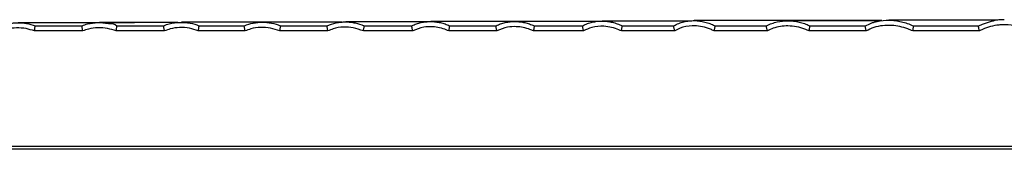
# Model space of a CAD drawing. Header units: millimetres. Extents: x 60 to 2975, y 116 to 1565.
# Tile 28 of 40: x 779 to 1019, y 1200 to 1232. Entities that reach past the tile are written whole.
import ezdxf

# ---------------------------------------------------------------- set-up
doc = ezdxf.new("R2010")
doc.units = ezdxf.units.MM

msp = doc.modelspace()

# ---------------------------------------------------------------- linework, layer by layer
at = {"color": 7, "linetype": 'Continuous', "lineweight": 25}
for p, q in [((794.403, 1229.135), (782.657, 1229.135)), ((782.829, 1230.387), (782.844, 1230.394)), ((782.844, 1230.394), (794.218, 1230.394)), ((814.289, 1229.135), (802.535, 1229.135)), ((802.732, 1230.394), (814.091, 1230.394)), ((833.893, 1229.135), (822.502, 1229.135)), ((822.714, 1230.394), (833.692, 1230.394)), ((854.035, 1229.135), (842.315, 1229.135)), ((842.532, 1230.394), (853.821, 1230.394)), ((874.661, 1229.135), (862.654, 1229.135)), ((862.887, 1230.394), (874.431, 1230.394)), ((895.137, 1229.135), (883.434, 1229.135)), ((883.687, 1230.394), (894.904, 1230.394)), ((916.221, 1229.135), (903.987, 1229.135)), ((904.248, 1230.394), (915.973, 1230.394)), ((938.39, 1229.135), (925.387, 1229.135)), ((925.671, 1230.394), (938.129, 1230.394)), ((960.904, 1229.135), (947.966, 1229.135)), ((948.276, 1230.394), (960.661, 1230.394)), ((984.953, 1229.135), (971.043, 1229.135)), ((971.349, 1230.394), (984.702, 1230.394)), ((1012.486, 1229.135), (996.248, 1229.135)), ((996.592, 1230.394), (1012.242, 1230.394)), ((2000.07, 1200.394), (358.415, 1200.394))]:
    msp.add_line(p, q, dxfattribs=at)
at = {"color": 8, "linetype": 'Continuous', "lineweight": 25}
msp.add_line((359.011, 1201.135), (2000.07, 1201.135), dxfattribs=at)
at = {"color": 7, "linetype": 'Continuous', "lineweight": 25}
for points, knots in [([(774.518, 1230.394), (775.177, 1230.637), (775.863, 1230.821), (776.902, 1231.001), (777.251, 1231.045), (777.953, 1231.104), (778.307, 1231.118), (779.366, 1231.114), (780.067, 1231.051), (781.461, 1230.807), (782.145, 1230.627), (782.811, 1230.394)], [0, 0, 0, 0, 0.25, 0.25, 0.375, 0.375, 0.5, 0.5, 0.75, 0.75, 1, 1, 1, 1]), ([(807.002, 1231.117), (804.854, 1231.117), (800.273, 1231.117), (793.874, 1231.117), (787.634, 1231.117), (782.5, 1231.117), (779.793, 1231.117), (778.729, 1231.117)], [0, 0, 0, 0, 0.1855295, 0.3956484, 0.616773, 0.8494563, 1, 1, 1, 1]), ([(794.234, 1230.394), (794.234, 1230.394), (794.658, 1230.606), (795.921, 1230.912), (798.104, 1231.294), (800.386, 1230.92), (802.218, 1230.868), (802.693, 1230.394), (802.693, 1230.394)], [0, 0, 0, 0, 0.0000077, 0.1646274, 0.4519661, 0.7529816, 0.9999948, 1, 1, 1, 1]), ([(817.562, 1231.158), (816.14, 1231.158), (812.475, 1231.158), (807.173, 1231.158), (802.191, 1231.158), (799.548, 1231.158), (798.515, 1231.158)], [0, 0, 0, 0, 0.1884558, 0.4857635, 0.7988218, 1, 1, 1, 1]), ([(814.109, 1230.394), (814.109, 1230.394), (814.53, 1230.604), (815.791, 1230.967), (817.97, 1231.332), (820.421, 1231.073), (822.014, 1230.721), (822.668, 1230.394), (822.668, 1230.394)], [0, 0, 0, 0, 0.0000076, 0.161004, 0.4498181, 0.749868, 0.9999924, 1, 1, 1, 1]), ([(857.258, 1231.221), (855.206, 1231.221), (850.898, 1231.221), (844.719, 1231.221), (838.541, 1231.221), (832.535, 1231.221), (826.783, 1231.221), (822.001, 1231.221), (819.427, 1231.221), (818.425, 1231.221)], [0, 0, 0, 0, 0.12530007, 0.2629008, 0.40795593, 0.5608309, 0.72193185, 0.8916877, 1, 1, 1, 1]), ([(833.713, 1230.394), (834.4, 1230.684), (835.123, 1230.902), (836.223, 1231.116), (836.592, 1231.168), (837.337, 1231.237), (837.714, 1231.253), (838.839, 1231.247), (839.585, 1231.171), (841.062, 1230.881), (841.781, 1230.669), (842.48, 1230.394)], [0, 0, 0, 0, 0.25, 0.25, 0.375, 0.375, 0.5, 0.5, 0.75, 0.75, 1, 1, 1, 1]), ([(857.438, 1231.251), (855.543, 1231.251), (851.609, 1231.251), (846.173, 1231.251), (841.577, 1231.251), (839.083, 1231.251), (838.119, 1231.251)], [0, 0, 0, 0, 0.2547115, 0.5287258, 0.8176717, 1, 1, 1, 1]), ([(853.845, 1230.394), (854.544, 1230.71), (855.283, 1230.948), (856.408, 1231.179), (856.787, 1231.236), (857.551, 1231.311), (857.939, 1231.328), (858.71, 1231.323), (859.094, 1231.301), (859.86, 1231.218), (860.243, 1231.158), (861.377, 1230.921), (862.111, 1230.692), (862.823, 1230.394)], [0, 0, 0, 0, 0.25, 0.25, 0.375, 0.375, 0.5, 0.5, 0.625, 0.625, 0.75, 0.75, 1, 1, 1, 1]), ([(878.318, 1231.326), (876.633, 1231.326), (872.735, 1231.326), (867.193, 1231.326), (862.169, 1231.326), (859.437, 1231.326), (858.352, 1231.326)], [0, 0, 0, 0, 0.2172086, 0.502786, 0.8024546, 1, 1, 1, 1]), ([(874.461, 1230.394), (874.635, 1230.48), (874.816, 1230.562), (875.178, 1230.713), (875.36, 1230.782), (875.914, 1230.975), (876.291, 1231.082), (877.059, 1231.251), (877.452, 1231.314), (878.237, 1231.395), (878.631, 1231.413), (879.422, 1231.406), (879.82, 1231.381), (880.603, 1231.29), (880.989, 1231.224), (881.753, 1231.053), (882.131, 1230.948), (882.691, 1230.762), (882.876, 1230.695), (883.245, 1230.552), (883.43, 1230.474), (883.609, 1230.394)], [0, 0, 0, 0, 0.0625, 0.0625, 0.125, 0.125, 0.25, 0.25, 0.375, 0.375, 0.5, 0.5, 0.625, 0.625, 0.75, 0.75, 0.875, 0.875, 0.9375, 0.9375, 1, 1, 1, 1]), ([(920.301, 1231.41), (919.78, 1231.41), (916.631, 1231.41), (911.152, 1231.41), (903.795, 1231.41), (896.619, 1231.41), (889.682, 1231.41), (883.713, 1231.41), (880.435, 1231.41), (879.057, 1231.41)], [0, 0, 0, 0, 0.029253, 0.1769196, 0.333637, 0.5000119, 0.6766204, 0.8640727, 1, 1, 1, 1]), ([(894.939, 1230.394), (895.115, 1230.481), (895.297, 1230.565), (895.66, 1230.718), (895.844, 1230.789), (896.402, 1230.985), (896.781, 1231.094), (897.557, 1231.266), (897.952, 1231.329), (898.743, 1231.411), (899.14, 1231.429), (899.938, 1231.421), (900.338, 1231.395), (901.125, 1231.303), (901.514, 1231.236), (902.284, 1231.063), (902.665, 1230.956), (903.23, 1230.767), (903.418, 1230.699), (903.79, 1230.553), (903.976, 1230.475), (904.156, 1230.394)], [0, 0, 0, 0, 0.0625, 0.0625, 0.125, 0.125, 0.25, 0.25, 0.375, 0.375, 0.5, 0.5, 0.625, 0.625, 0.75, 0.75, 0.875, 0.875, 0.9375, 0.9375, 1, 1, 1, 1]), ([(920.446, 1231.425), (919.086, 1231.425), (915.324, 1231.425), (909.678, 1231.425), (904.006, 1231.425), (900.864, 1231.425), (899.55, 1231.425)], [0, 0, 0, 0, 0.1667225, 0.4614193, 0.7748086, 1, 1, 1, 1]), ([(916.017, 1230.394), (916.197, 1230.49), (916.382, 1230.582), (916.756, 1230.751), (916.946, 1230.829), (917.523, 1231.044), (917.92, 1231.164), (919.123, 1231.445), (919.937, 1231.531), (921.175, 1231.518), (921.592, 1231.49), (922.41, 1231.388), (922.815, 1231.315), (923.617, 1231.125), (924.015, 1231.008), (924.797, 1230.731), (925.182, 1230.571), (925.555, 1230.394)], [0, 0, 0, 0, 0.0625, 0.0625, 0.125, 0.125, 0.25, 0.25, 0.5, 0.5, 0.625, 0.625, 0.75, 0.75, 0.875, 0.875, 1, 1, 1, 1]), ([(942.11, 1231.523), (940.227, 1231.523), (936.121, 1231.523), (930.269, 1231.523), (924.975, 1231.523), (921.997, 1231.523), (920.762, 1231.523)], [0, 0, 0, 0, 0.23095171, 0.50368406, 0.79432348, 1, 1, 1, 1]), ([(938.184, 1230.394), (938.557, 1230.607), (938.948, 1230.794), (939.753, 1231.111), (940.163, 1231.24), (940.995, 1231.443), (941.418, 1231.516), (942.275, 1231.611), (942.711, 1231.631), (944.018, 1231.613), (944.869, 1231.497), (946.115, 1231.186), (946.525, 1231.06), (947.335, 1230.761), (947.736, 1230.588), (948.125, 1230.394)], [0, 0, 0, 0, 0.125, 0.125, 0.25, 0.25, 0.375, 0.375, 0.5, 0.5, 0.75, 0.75, 0.875, 0.875, 1, 1, 1, 1]), ([(988.722, 1231.626), (986.535, 1231.626), (981.977, 1231.626), (975.285, 1231.626), (968.928, 1231.626), (962.956, 1231.626), (957.369, 1231.626), (951.822, 1231.626), (946.974, 1231.626), (944.203, 1231.626), (943.069, 1231.626)], [0, 0, 0, 0, 0.1163191, 0.242351, 0.3790638, 0.4968224, 0.622622, 0.7570454, 0.9006203, 1, 1, 1, 1]), ([(960.727, 1230.394), (961.124, 1230.604), (961.538, 1230.787), (962.389, 1231.097), (962.82, 1231.223), (964.129, 1231.517), (965.022, 1231.606), (966.843, 1231.581), (967.733, 1231.468), (969.043, 1231.165), (969.476, 1231.042), (970.332, 1230.751), (970.755, 1230.582), (971.169, 1230.394)], [0, 0, 0, 0, 0.125, 0.125, 0.25, 0.25, 0.5, 0.5, 0.75, 0.75, 0.875, 0.875, 1, 1, 1, 1]), ([(988.514, 1231.595), (986.46, 1231.595), (982.17, 1231.595), (976.026, 1231.595), (970.463, 1231.595), (967.247, 1231.595), (965.873, 1231.595)], [0, 0, 0, 0, 0.2403857, 0.5021533, 0.7872574, 1, 1, 1, 1]), ([(984.792, 1230.394), (985.227, 1230.634), (985.682, 1230.841), (986.384, 1231.104), (986.623, 1231.183), (987.101, 1231.325), (987.341, 1231.388), (988.547, 1231.661), (989.53, 1231.756), (991.027, 1231.732), (991.531, 1231.695), (992.523, 1231.569), (993.013, 1231.48), (993.983, 1231.253), (994.462, 1231.115), (995.41, 1230.79), (995.879, 1230.603), (996.336, 1230.394)], [0, 0, 0, 0, 0.125, 0.125, 0.1875, 0.1875, 0.25, 0.25, 0.5, 0.5, 0.625, 0.625, 0.75, 0.75, 0.875, 0.875, 1, 1, 1, 1]), ([(1016.973, 1231.742), (1015.559, 1231.742), (1011.961, 1231.742), (1006.439, 1231.742), (1000.286, 1231.742), (994.857, 1231.742), (991.715, 1231.742), (990.41, 1231.742)], [0, 0, 0, 0, 0.1381074, 0.3512719, 0.5801829, 0.8255757, 1, 1, 1, 1]), ([(1018.524, 1231.853), (1018.082, 1231.843), (1017.002, 1231.818), (1015.281, 1231.434), (1013.64, 1230.912), (1012.656, 1230.464), (1012.285, 1230.296)], [0, 0, 0, 0, 0.20359226, 0.4981603, 0.8110077, 1, 1, 1, 1]), ([(782.657, 1229.135), (781.984, 1229.343), (780.567, 1229.78), (778.322, 1229.923), (776.307, 1229.687), (775.142, 1229.291), (774.682, 1229.135)], [0, 0, 0, 0, 0.2593359, 0.5459741, 0.8210722, 1, 1, 1, 1]), ([(782.657, 1229.135), (782.657, 1229.138), (782.68, 1229.262), (782.721, 1229.508), (782.774, 1229.845), (782.811, 1230.117), (782.832, 1230.318), (782.83, 1230.364), (782.829, 1230.387)], [0, 0, 0, 0, 0.00632065, 0.22680898, 0.42227273, 0.61534816, 0.80766052, 1, 1, 1, 1]), ([(782.811, 1230.394), (782.811, 1230.394), (782.811, 1230.394), (782.811, 1230.394), (782.817, 1230.392), (782.823, 1230.39), (782.829, 1230.387)], [-0.000000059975, -0.000000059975, -0.000000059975, -0.000000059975, 0, 0, 0, 0.00001966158, 0.00001966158, 0.00001966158, 0.00001966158]), ([(794.403, 1229.135), (794.403, 1229.138), (794.392, 1229.193), (794.36, 1229.359), (794.309, 1229.638), (794.258, 1229.949), (794.224, 1230.195), (794.208, 1230.362), (794.215, 1230.383), (794.218, 1230.394)], [0, 0, 0, 0, 0.00566275, 0.0936164, 0.2788943, 0.46101197, 0.64089899, 0.82044839, 1, 1, 1, 1]), ([(802.535, 1229.135), (801.848, 1229.355), (800.401, 1229.818), (798.107, 1229.969), (796.052, 1229.718), (794.871, 1229.301), (794.403, 1229.135)], [0, 0, 0, 0, 0.260336, 0.5474827, 0.8208308, 1, 1, 1, 1]), ([(802.535, 1229.135), (802.536, 1229.138), (802.558, 1229.26), (802.602, 1229.501), (802.655, 1229.836), (802.694, 1230.11), (802.717, 1230.313), (802.715, 1230.362), (802.714, 1230.386)], [0, 0, 0, 0, 0.0062482, 0.2229522, 0.4195854, 0.6136194, 0.806797, 1, 1, 1, 1]), ([(802.693, 1230.394), (802.693, 1230.394), (802.7, 1230.394), (802.707, 1230.39), (802.714, 1230.386)], [0, 0, 0, 0, 0.00263212, 1, 1, 1, 1]), ([(814.289, 1229.135), (814.288, 1229.138), (814.277, 1229.194), (814.242, 1229.361), (814.188, 1229.641), (814.134, 1229.951), (814.097, 1230.196), (814.08, 1230.362), (814.087, 1230.383), (814.091, 1230.394)], [0, 0, 0, 0, 0.0054845, 0.0956363, 0.2810736, 0.4628987, 0.64218, 0.8210898, 1, 1, 1, 1]), ([(822.502, 1229.135), (822.489, 1229.14), (821.799, 1229.406), (820.316, 1229.863), (818.004, 1230.04), (815.931, 1229.762), (814.751, 1229.312), (814.289, 1229.135)], [0, 0, 0, 0, 0.0051012, 0.2643101, 0.5496966, 0.8234977, 1, 1, 1, 1]), ([(822.502, 1229.135), (822.503, 1229.138), (822.526, 1229.255), (822.571, 1229.491), (822.628, 1229.824), (822.67, 1230.1), (822.694, 1230.306), (822.693, 1230.358), (822.693, 1230.384)], [0, 0, 0, 0, 0.0061267, 0.21722771, 0.41568911, 0.61112991, 0.8055466, 1, 1, 1, 1]), ([(822.668, 1230.394), (822.668, 1230.394), (822.668, 1230.394), (822.668, 1230.394), (822.676, 1230.391), (822.684, 1230.387), (822.693, 1230.384)], [-0.000000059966, -0.000000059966, -0.000000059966, -0.000000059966, 0, 0, 0, 0.000027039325, 0.000027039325, 0.000027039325, 0.000027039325]), ([(833.893, 1229.135), (833.892, 1229.138), (833.88, 1229.194), (833.845, 1229.362), (833.79, 1229.642), (833.735, 1229.951), (833.698, 1230.196), (833.681, 1230.362), (833.689, 1230.383), (833.692, 1230.394)], [0, 0, 0, 0, 0.00545206, 0.09609718, 0.2815596, 0.4633263, 0.64247233, 0.82123706, 1, 1, 1, 1]), ([(842.315, 1229.135), (841.571, 1229.391), (840.067, 1229.908), (837.653, 1230.068), (835.551, 1229.781), (834.349, 1229.313), (833.893, 1229.135)], [0, 0, 0, 0, 0.2726936, 0.5514969, 0.8298806, 1, 1, 1, 1]), ([(842.315, 1229.135), (842.316, 1229.138), (842.339, 1229.252), (842.383, 1229.485), (842.441, 1229.815), (842.483, 1230.093), (842.509, 1230.302), (842.508, 1230.356), (842.508, 1230.383)], [0, 0, 0, 0, 0.0061275, 0.2129928, 0.4126117, 0.6091344, 0.8045471, 1, 1, 1, 1]), ([(842.48, 1230.394), (842.48, 1230.394), (842.48, 1230.394), (842.48, 1230.394), (842.489, 1230.39), (842.498, 1230.386), (842.508, 1230.383)], [-0.000000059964, -0.000000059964, -0.000000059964, -0.000000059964, 0, 0, 0, 0.000030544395, 0.000030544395, 0.000030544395, 0.000030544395]), ([(854.035, 1229.135), (854.034, 1229.138), (854.021, 1229.195), (853.983, 1229.364), (853.924, 1229.645), (853.866, 1229.953), (853.827, 1230.197), (853.809, 1230.362), (853.817, 1230.383), (853.821, 1230.394)], [0, 0, 0, 0, 0.00528922, 0.09824445, 0.28386405, 0.46530878, 0.64383041, 0.82191439, 1, 1, 1, 1]), ([(862.654, 1229.135), (861.832, 1229.431), (860.287, 1229.987), (857.75, 1230.144), (855.656, 1229.822), (854.444, 1229.308), (854.035, 1229.135)], [0, 0, 0, 0, 0.294633, 0.5538517, 0.8492825, 1, 1, 1, 1]), ([(862.654, 1229.135), (862.655, 1229.138), (862.678, 1229.247), (862.723, 1229.473), (862.783, 1229.799), (862.829, 1230.08), (862.857, 1230.293), (862.857, 1230.351), (862.857, 1230.38)], [0, 0, 0, 0, 0.006033, 0.2053831, 0.4073553, 0.6057726, 0.8028644, 1, 1, 1, 1]), ([(862.823, 1230.394), (862.823, 1230.394), (862.823, 1230.394), (862.823, 1230.394), (862.835, 1230.389), (862.846, 1230.385), (862.857, 1230.38)], [-0.000000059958, -0.000000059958, -0.000000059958, -0.000000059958, 0, 0, 0, 0.000036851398, 0.000036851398, 0.000036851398, 0.000036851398]), ([(874.661, 1229.135), (874.66, 1229.138), (874.645, 1229.197), (874.605, 1229.367), (874.541, 1229.649), (874.479, 1229.956), (874.437, 1230.198), (874.418, 1230.362), (874.426, 1230.383), (874.431, 1230.394)], [0, 0, 0, 0, 0.0051104, 0.1010886, 0.2868854, 0.4679155, 0.6455998, 0.8227989, 1, 1, 1, 1]), ([(883.434, 1229.135), (883.231, 1229.224), (881.995, 1229.768), (879.928, 1230.222), (877.09, 1230.119), (875.54, 1229.491), (874.661, 1229.135)], [0, 0, 0, 0, 0.0734603, 0.4491665, 0.6876192, 1, 1, 1, 1]), ([(883.434, 1229.135), (883.434, 1229.138), (883.457, 1229.24), (883.504, 1229.458), (883.567, 1229.778), (883.617, 1230.062), (883.648, 1230.281), (883.65, 1230.344), (883.65, 1230.376)], [0, 0, 0, 0, 0.0059537, 0.1953071, 0.4003864, 0.6013244, 0.8006315, 1, 1, 1, 1]), ([(883.609, 1230.394), (883.609, 1230.394), (883.609, 1230.394), (883.609, 1230.394), (883.623, 1230.388), (883.636, 1230.382), (883.65, 1230.376)], [-0.000000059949, -0.000000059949, -0.000000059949, -0.000000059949, 0, 0, 0, 0.000045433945, 0.000045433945, 0.000045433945, 0.000045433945]), ([(895.137, 1229.135), (895.136, 1229.138), (895.121, 1229.197), (895.08, 1229.367), (895.016, 1229.65), (894.953, 1229.956), (894.911, 1230.199), (894.891, 1230.362), (894.9, 1230.383), (894.904, 1230.394)], [0, 0, 0, 0, 0.00507857, 0.10153518, 0.2873708, 0.46832365, 0.64587269, 0.82293598, 1, 1, 1, 1]), ([(903.987, 1229.135), (903.718, 1229.252), (902.408, 1229.823), (900.267, 1230.25), (897.478, 1230.105), (895.98, 1229.484), (895.137, 1229.135)], [0, 0, 0, 0, 0.0968024, 0.4705517, 0.7021501, 1, 1, 1, 1]), ([(904.204, 1230.373), (904.206, 1230.344), (904.201, 1230.288), (904.181, 1230.13), (904.164, 1230.028), (904.124, 1229.797), (904.099, 1229.667), (904.045, 1229.402), (904.016, 1229.264), (903.987, 1229.135)], [0, 0, 0, 0, 0.25, 0.25, 0.5, 0.5, 0.75, 0.75, 1, 1, 1, 1]), ([(904.156, 1230.394), (904.156, 1230.394), (904.156, 1230.394), (904.156, 1230.394), (904.172, 1230.387), (904.188, 1230.38), (904.204, 1230.373)], [-0.000000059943, -0.000000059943, -0.000000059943, -0.000000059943, 0, 0, 0, 0.000052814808, 0.000052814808, 0.000052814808, 0.000052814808]), ([(916.221, 1229.135), (916.22, 1229.138), (916.204, 1229.198), (916.159, 1229.37), (916.091, 1229.654), (916.025, 1229.959), (915.98, 1230.2), (915.959, 1230.363), (915.969, 1230.383), (915.973, 1230.394)], [0, 0, 0, 0, 0.0049341, 0.1043734, 0.2903818, 0.4709106, 0.6476316, 0.8238106, 1, 1, 1, 1]), ([(925.387, 1229.135), (925.198, 1229.223), (924.443, 1229.575), (923.045, 1230.035), (920.806, 1230.36), (918.409, 1230.162), (916.862, 1229.436), (916.221, 1229.135)], [0, 0, 0, 0, 0.066029, 0.2637978, 0.4614468, 0.7768119, 1, 1, 1, 1]), ([(925.387, 1229.135), (925.388, 1229.138), (925.409, 1229.226), (925.454, 1229.428), (925.519, 1229.736), (925.574, 1230.028), (925.61, 1230.258), (925.613, 1230.33), (925.615, 1230.366)], [0, 0, 0, 0, 0.0059707, 0.1729909, 0.3843993, 0.5909734, 0.7954457, 1, 1, 1, 1]), ([(925.555, 1230.394), (925.555, 1230.394), (925.555, 1230.394), (925.555, 1230.394), (925.575, 1230.385), (925.595, 1230.375), (925.615, 1230.366)], [-0.000000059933, -0.000000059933, -0.000000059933, -0.000000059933, 0, 0, 0, 0.000066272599, 0.000066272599, 0.000066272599, 0.000066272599]), ([(938.39, 1229.135), (938.389, 1229.138), (938.372, 1229.2), (938.324, 1229.373), (938.252, 1229.658), (938.182, 1229.962), (938.136, 1230.201), (938.114, 1230.363), (938.124, 1230.384), (938.129, 1230.394)], [0, 0, 0, 0, 0.0048213, 0.1071292, 0.293304, 0.4734004, 0.6493262, 0.8246594, 1, 1, 1, 1]), ([(947.966, 1229.135), (947.666, 1229.278), (946.769, 1229.707), (945.169, 1230.194), (943.649, 1230.377), (941.797, 1230.356), (940.108, 1230.05), (938.811, 1229.359), (938.39, 1229.135)], [0, 0, 0, 0, 0.100213, 0.3000751, 0.4997783, 0.5564501, 0.8559163, 1, 1, 1, 1]), ([(947.966, 1229.135), (947.966, 1229.138), (947.985, 1229.214), (948.03, 1229.404), (948.095, 1229.702), (948.153, 1229.999), (948.193, 1230.238), (948.199, 1230.317), (948.201, 1230.357)], [0, 0, 0, 0, 0.0060088, 0.15415, 0.3708976, 0.582247, 0.7910774, 1, 1, 1, 1]), ([(948.125, 1230.394), (948.125, 1230.394), (948.149, 1230.38), (948.175, 1230.369), (948.201, 1230.357)], [0, 0, 0, 0, 0.0007291, 1, 1, 1, 1]), ([(960.904, 1229.135), (960.903, 1229.138), (960.887, 1229.198), (960.844, 1229.369), (960.777, 1229.653), (960.711, 1229.958), (960.668, 1230.199), (960.647, 1230.363), (960.656, 1230.383), (960.661, 1230.394)], [0, 0, 0, 0, 0.00498264, 0.10355183, 0.28952458, 0.47016547, 0.64713087, 0.82356494, 1, 1, 1, 1]), ([(971.043, 1229.135), (970.709, 1229.28), (969.732, 1229.703), (968.016, 1230.175), (965.999, 1230.392), (964.077, 1230.254), (962.376, 1229.854), (961.368, 1229.362), (960.904, 1229.135)], [0, 0, 0, 0, 0.10414138, 0.30497886, 0.50566952, 0.67896878, 0.85209604, 1, 1, 1, 1]), ([(971.043, 1229.135), (971.044, 1229.138), (971.06, 1229.209), (971.1, 1229.393), (971.159, 1229.688), (971.214, 1229.988), (971.251, 1230.23), (971.257, 1230.313), (971.26, 1230.354)], [0, 0, 0, 0, 0.00630192, 0.14461694, 0.36305611, 0.57684229, 0.78837879, 1, 1, 1, 1]), ([(971.169, 1230.394), (971.169, 1230.394), (971.198, 1230.377), (971.229, 1230.366), (971.26, 1230.354)], [0, 0, 0, 0, 0.0006038, 1, 1, 1, 1]), ([(971.26, 1230.354), (971.266, 1230.367), (971.276, 1230.391), (971.326, 1230.393), (971.349, 1230.394)], [0, 0, 0, 0, 0.5481581, 1, 1, 1, 1]), ([(984.953, 1229.135), (984.952, 1229.138), (984.936, 1229.199), (984.891, 1229.371), (984.822, 1229.655), (984.754, 1229.96), (984.709, 1230.2), (984.688, 1230.363), (984.698, 1230.383), (984.702, 1230.394)], [0, 0, 0, 0, 0.004902, 0.1050369, 0.2910977, 0.4715252, 0.6480478, 0.8240199, 1, 1, 1, 1]), ([(996.248, 1229.135), (995.856, 1229.303), (994.238, 1229.998), (991.743, 1230.532), (988.93, 1230.467), (986.811, 1230.05), (985.555, 1229.431), (984.953, 1229.135)], [0, 0, 0, 0, 0.1098144, 0.453045, 0.6406115, 0.8278861, 1, 1, 1, 1]), ([(996.248, 1229.135), (996.249, 1229.138), (996.261, 1229.192), (996.297, 1229.357), (996.353, 1229.636), (996.41, 1229.944), (996.451, 1230.198), (996.459, 1230.292), (996.463, 1230.338)], [0, 0, 0, 0, 0.0065382, 0.1128696, 0.339567, 0.5614002, 0.7806426, 1, 1, 1, 1]), ([(996.336, 1230.394), (996.336, 1230.394), (996.336, 1230.394), (996.336, 1230.394), (996.378, 1230.375), (996.421, 1230.357), (996.463, 1230.338)], [-0.00000005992, -0.00000005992, -0.00000005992, -0.00000005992, 0, 0, 0, 0.00013939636, 0.00013939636, 0.00013939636, 0.00013939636]), ([(1012.486, 1229.135), (1012.485, 1229.138), (1012.47, 1229.198), (1012.426, 1229.37), (1012.358, 1229.653), (1012.292, 1229.959), (1012.248, 1230.2), (1012.228, 1230.363), (1012.237, 1230.383), (1012.242, 1230.394)], [0, 0, 0, 0, 0.0049656, 0.1038743, 0.2898561, 0.4704524, 0.6473284, 0.8236616, 1, 1, 1, 1]), ([(1025.859, 1229.135), (1025.094, 1229.422), (1023.473, 1230.03), (1020.861, 1230.552), (1018.726, 1230.664), (1016.822, 1230.536), (1015.155, 1230.248), (1013.575, 1229.704), (1012.724, 1229.259), (1012.486, 1229.135)], [0, 0, 0, 0, 0.17756387, 0.37663055, 0.57548116, 0.63895424, 0.79028926, 0.94139395, 1, 1, 1, 1])]:
    msp.add_open_spline(points, degree=3, knots=knots, dxfattribs=at)
for points in [[(802.714, 1230.386), (802.713, 1230.391), (802.719, 1230.394), (802.732, 1230.394)], [(822.693, 1230.384), (822.692, 1230.391), (822.699, 1230.394), (822.714, 1230.394)], [(842.508, 1230.383), (842.507, 1230.39), (842.515, 1230.394), (842.532, 1230.394)], [(862.857, 1230.38), (862.856, 1230.389), (862.867, 1230.394), (862.887, 1230.394)], [(883.65, 1230.376), (883.649, 1230.388), (883.663, 1230.394), (883.687, 1230.394)], [(894.904, 1230.394), (894.908, 1230.394), (894.92, 1230.394), (894.939, 1230.394)], [(904.204, 1230.373), (904.203, 1230.387), (904.22, 1230.394), (904.248, 1230.394)], [(915.973, 1230.394), (915.977, 1230.394), (915.992, 1230.394), (916.017, 1230.394)], [(925.615, 1230.366), (925.614, 1230.385), (925.636, 1230.394), (925.671, 1230.394)], [(938.129, 1230.394), (938.133, 1230.394), (938.153, 1230.394), (938.184, 1230.394)], [(948.201, 1230.357), (948.202, 1230.383), (948.23, 1230.394), (948.276, 1230.394)], [(960.661, 1230.394), (960.666, 1230.394), (960.689, 1230.394), (960.727, 1230.394)], [(984.702, 1230.394), (984.709, 1230.394), (984.741, 1230.394), (984.792, 1230.394)], [(996.463, 1230.338), (996.465, 1230.379), (996.518, 1230.394), (996.592, 1230.394)]]:
    msp.add_open_spline(points, degree=3, dxfattribs=at)

doc.saveas('drawing.dxf')
